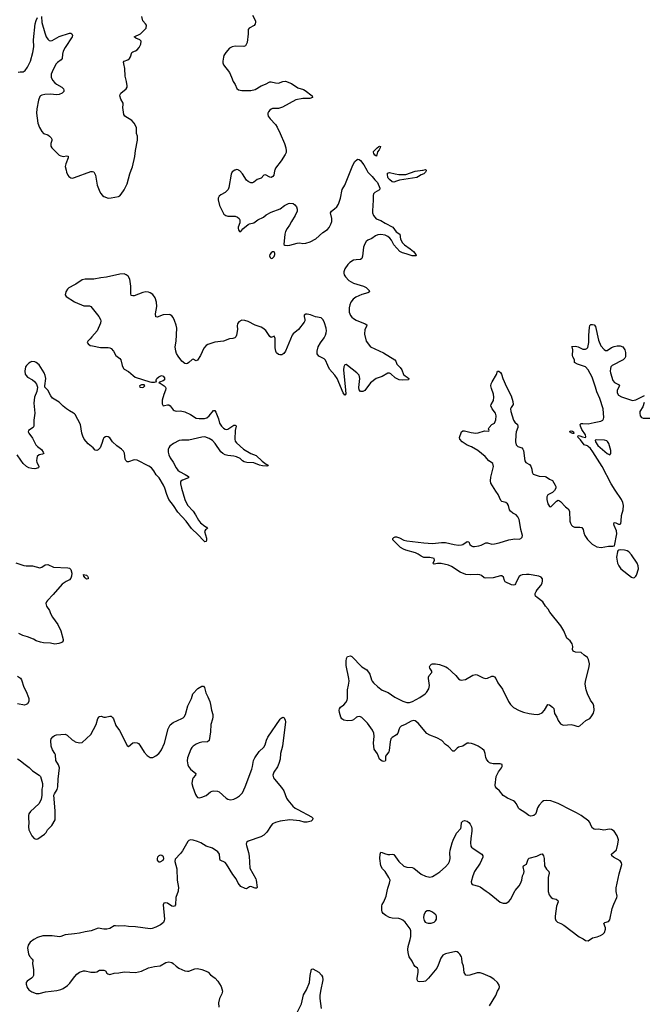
# Model space of a CAD drawing. Header units: inches. Extents: x 1552086 to 1694788, y 812325 to 917226.
# Tile 46 of 109: x 1609241 to 1617893, y 888429 to 902087. Entities that reach past the tile are written whole.
import ezdxf

# ---------------------------------------------------------------- set-up
doc = ezdxf.new("R2010")
doc.units = ezdxf.units.IN
doc.header["$MEASUREMENT"] = 0
for name, color, linetype in [('B6808', 7, 'Continuous'), ('B6809', 7, 'Continuous'), ('B6818', 7, 'Continuous'), ('B6819', 7, 'Continuous'), ('B6900', 7, 'Continuous'), ('B6910', 7, 'Continuous')]:
    doc.layers.add(name, color=color, linetype=linetype)

msp = doc.modelspace()

# ---------------------------------------------------------------- linework, layer by layer
at = {"layer": 'B6808', "color": 6, "elevation": 900}
msp.add_lwpolyline([(1610000, 889407), (1609870, 889395), (1609811, 889369), (1609794, 889366), (1609690, 889381), (1609563, 889377), (1609490, 889357), (1609436, 889330), (1609386, 889290), (1609357, 889250), (1609349, 889210), (1609363, 889130), (1609378, 889098), (1609416, 889056), (1609423, 889043), (1609421, 888990), (1609433, 888910), (1609432, 888830), (1609422, 888810), (1609406, 888794), (1609346, 888750), (1609329, 888730), (1609329, 888710), (1609344, 888664), (1609370, 888630), (1609410, 888604), (1609470, 888581), (1609510, 888579), (1609598, 888602), (1609757, 888623), (1609810, 888636), (1609844, 888650), (1609904, 888690), (1609938, 888722), (1610000, 888811)], dxfattribs=at)
at = {"layer": 'B6809', "color": 6, "elevation": 900}
for points in [[(1609884, 900000), (1609891, 899970), (1609910, 899930), (1609925, 899910), (1609952, 899892), (1609970, 899889), (1609990, 899892), (1610000, 899896)], [(1610000, 898409), (1609923, 898370), (1609904, 898350), (1609883, 898310), (1609870, 898270), (1609887, 898247), (1610000, 898173)], [(1610000, 896622), (1609990, 896631), (1609930, 896661), (1609889, 896689), (1609845, 896725), (1609790, 896780), (1609698, 896838), (1609672, 896870), (1609630, 896947), (1609599, 896979), (1609592, 896990), (1609590, 897010), (1609603, 897110), (1609597, 897150), (1609583, 897190), (1609510, 897298), (1609470, 897334), (1609450, 897343), (1609410, 897345), (1609390, 897338), (1609370, 897324), (1609337, 897290), (1609324, 897270), (1609311, 897210), (1609319, 897170), (1609331, 897150), (1609350, 897130), (1609421, 897090), (1609448, 897068), (1609476, 897030), (1609488, 896990), (1609479, 896930), (1609449, 896850), (1609440, 896810), (1609439, 896770), (1609451, 896630), (1609436, 896530), (1609437, 896450), (1609429, 896430), (1609363, 896390), (1609360, 896370), (1609369, 896350), (1609421, 896281), (1609464, 896190), (1609487, 896167), (1609546, 896126), (1609569, 896090), (1609575, 896070), (1609559, 896061), (1609510, 896052), (1609485, 896030), (1609477, 896003), (1609476, 895970), (1609479, 895950), (1609505, 895890), (1609500, 895870), (1609450, 895859), (1609410, 895860), (1609370, 895871), (1609335, 895890), (1609290, 895933), (1609255, 895975), (1609205, 896050)], [(1609190, 894554), (1609297, 894517), (1609330, 894512), (1609418, 894510), (1609523, 894483), (1609550, 894491), (1609596, 894524), (1609630, 894530), (1609710, 894491), (1609910, 894486), (1609930, 894481), (1609950, 894462), (1609963, 894410), (1609960, 894370), (1609950, 894341), (1609930, 894319), (1609884, 894296), (1609830, 894256), (1609708, 894112), (1609626, 894030), (1609612, 894010), (1609605, 893990), (1609614, 893950), (1609653, 893890), (1609669, 893849), (1609698, 893798), (1609770, 893697), (1609810, 893610), (1609845, 893490), (1609844, 893470), (1609830, 893453), (1609810, 893442), (1609786, 893434), (1609730, 893426), (1609670, 893437), (1609570, 893442), (1609531, 893451), (1609470, 893471), (1609433, 893493), (1609350, 893528), (1609283, 893543), (1609230, 893573)], [(1609210, 892982), (1609252, 892952), (1609265, 892930), (1609297, 892830), (1609332, 892770), (1609363, 892683), (1609367, 892670), (1609366, 892630), (1609350, 892599), (1609330, 892586), (1609310, 892581), (1609210, 892596)], [(1609210, 891836), (1609250, 891813), (1609297, 891770), (1609373, 891713), (1609421, 891670), (1609513, 891610), (1609530, 891590), (1609556, 891490), (1609556, 891450), (1609547, 891413), (1609550, 891330), (1609538, 891270), (1609508, 891210), (1609390, 891106), (1609370, 891072), (1609365, 891050), (1609364, 891010), (1609370, 890950), (1609365, 890890), (1609368, 890850), (1609410, 890765), (1609443, 890730), (1609470, 890722), (1609495, 890725), (1609587, 890790), (1609607, 890813), (1609628, 890850), (1609686, 890910), (1609734, 890990), (1609732, 891112), (1609715, 891330), (1609722, 891350), (1609761, 891410), (1609772, 891448), (1609776, 891550), (1609794, 891710), (1609779, 891750), (1609741, 891810), (1609738, 891890), (1609730, 891910), (1609698, 891958), (1609678, 892010), (1609672, 892090), (1609677, 892110), (1609699, 892141), (1609723, 892157), (1609750, 892166), (1609870, 892178), (1609902, 892162), (1609970, 892097), (1610000, 892078)]]:
    msp.add_lwpolyline(points, dxfattribs=at)
at = {"layer": 'B6818', "color": 6, "elevation": 900}
for points in [[(1611439, 890000), (1611409, 889910), (1611403, 889810), (1611391, 889789), (1611370, 889786), (1611350, 889790), (1611290, 889831), (1611263, 889837), (1611239, 889830), (1611233, 889807), (1611250, 889608), (1611247, 889590), (1611235, 889565), (1611194, 889530), (1611130, 889498), (1611079, 889481), (1611050, 889477), (1610850, 889503), (1610750, 889508), (1610690, 889520), (1610610, 889514), (1610570, 889519), (1610550, 889516), (1610490, 889482), (1610450, 889470), (1610410, 889470), (1610330, 889484), (1610233, 889447), (1610150, 889435), (1610070, 889414), (1610000, 889407)], [(1615759, 888410), (1615849, 888550), (1615871, 888610), (1615891, 888650), (1615896, 888670), (1615893, 888693), (1615870, 888730), (1615817, 888777), (1615767, 888810), (1615670, 888854), (1615630, 888864), (1615590, 888866), (1615488, 888832), (1615450, 888829), (1615430, 888834), (1615409, 888869), (1615397, 888957), (1615381, 889010), (1615376, 889070), (1615370, 889090), (1615347, 889127), (1615330, 889145), (1615310, 889156), (1615290, 889161), (1615148, 889130), (1615110, 889112), (1615084, 889070), (1615049, 888970), (1615030, 888930), (1614912, 888790), (1614870, 888752), (1614850, 888744), (1614790, 888743), (1614770, 888745), (1614764, 888750), (1614755, 888770), (1614755, 888790), (1614771, 888871), (1614771, 888911), (1614759, 888930), (1614730, 888952), (1614710, 888975), (1614686, 889026), (1614645, 889090), (1614630, 889150), (1614626, 889190), (1614631, 889230), (1614659, 889330), (1614666, 889370), (1614667, 889447), (1614658, 889478), (1614588, 889568), (1614555, 889595), (1614530, 889611), (1614500, 889620), (1614410, 889624), (1614370, 889635), (1614322, 889662), (1614286, 889690), (1614271, 889710), (1614264, 889730), (1614264, 889796), (1614270, 889814), (1614294, 889850), (1614324, 889930), (1614341, 890000)], [(1615711, 890000), (1615754, 889970), (1615907, 889847), (1615950, 889830), (1615990, 889833), (1616026, 889854), (1616050, 889884), (1616110, 890000)], [(1616575, 890000), (1616575, 889995), (1616585, 889950), (1616614, 889910), (1616638, 889898), (1616686, 889886), (1616709, 889869), (1616711, 889850), (1616690, 889790), (1616668, 889650), (1616670, 889618), (1616680, 889590), (1616701, 889570), (1616750, 889551), (1616790, 889529), (1617004, 889364), (1617058, 889338), (1617090, 889314), (1617130, 889311), (1617190, 889352), (1617254, 889366), (1617298, 889382), (1617330, 889400), (1617353, 889427), (1617367, 889470), (1617367, 889490), (1617344, 889550), (1617358, 889562), (1617410, 889576), (1617430, 889601), (1617462, 889758), (1617482, 889818), (1617527, 889910), (1617530, 889930), (1617515, 889995), (1617515, 890000)], [(1610000, 888811), (1610004, 888816), (1610033, 888847), (1610070, 888873), (1610126, 888894), (1610150, 888895), (1610230, 888876), (1610290, 888874), (1610310, 888880), (1610350, 888905), (1610410, 888904), (1610430, 888894), (1610450, 888861), (1610463, 888850), (1610490, 888843), (1610550, 888862), (1610616, 888864), (1610690, 888878), (1610850, 888871), (1610931, 888889), (1611030, 888933), (1611110, 888953), (1611190, 888961), (1611270, 889010), (1611310, 889019), (1611350, 889008), (1611370, 888996), (1611410, 888956), (1611450, 888929), (1611533, 888893), (1611568, 888888), (1611590, 888891), (1611670, 888920), (1611710, 888924), (1611770, 888910), (1611830, 888887), (1611854, 888874), (1611890, 888837), (1611953, 888790), (1611992, 888750), (1612037, 888677), (1612054, 888610), (1612045, 888575), (1612011, 888509), (1612001, 888450), (1612005, 888390)], [(1613097, 888323), (1613150, 888438), (1613178, 888562), (1613218, 888630), (1613263, 888730), (1613272, 888828), (1613290, 888916), (1613310, 888922), (1613390, 888874), (1613430, 888835), (1613441, 888810), (1613445, 888770), (1613413, 888610), (1613406, 888550), (1613406, 888510), (1613423, 888370)]]:
    msp.add_lwpolyline(points, dxfattribs=at)
msp.add_lwpolyline([(1614930, 889725), (1614896, 889724), (1614872, 889710), (1614849, 889671), (1614845, 889630), (1614852, 889590), (1614867, 889570), (1614890, 889558), (1614910, 889554), (1614950, 889557), (1614990, 889569), (1615012, 889588), (1615024, 889610), (1615024, 889650), (1615014, 889670), (1614970, 889707)], close=True, dxfattribs=at)
at = {"layer": 'B6819', "color": 6, "elevation": 900}
for points in [[(1614057, 900000), (1614073, 899973), (1614130, 899913), (1614167, 899867), (1614205, 899830), (1614238, 899750), (1614234, 899726), (1614169, 899690), (1614149, 899670), (1614143, 899650), (1614146, 899586), (1614136, 899436), (1614137, 899410), (1614149, 899370), (1614187, 899327), (1614250, 899301), (1614310, 899264), (1614419, 899210), (1614466, 899146), (1614513, 899113), (1614522, 899042), (1614550, 898990), (1614582, 898962), (1614660, 898910), (1614706, 898870), (1614736, 898830), (1614741, 898810), (1614687, 898813), (1614601, 898841), (1614550, 898853), (1614515, 898870), (1614430, 898963), (1614398, 899030), (1614377, 899057), (1614350, 899081), (1614310, 899098), (1614251, 899109), (1614210, 899105), (1614179, 899090), (1614128, 899052), (1614073, 899027), (1614050, 899011), (1614030, 898980), (1614013, 898930), (1613995, 898805), (1613986, 898774), (1613970, 898759), (1613910, 898758), (1613870, 898750), (1613820, 898720), (1613793, 898690), (1613754, 898630), (1613740, 898590), (1613740, 898570), (1613745, 898550), (1613761, 898521), (1613809, 898469), (1613874, 898434), (1614010, 898390), (1614050, 898372), (1614089, 898330), (1614092, 898310), (1614070, 898298), (1613990, 898276), (1613904, 898236), (1613868, 898210), (1613837, 898170), (1613821, 898130), (1613812, 898088), (1613813, 898030), (1613830, 897986), (1613850, 897959), (1613870, 897942), (1613910, 897920), (1614036, 897870), (1614055, 897855), (1614054, 897830), (1614030, 897790), (1614026, 897726), (1614050, 897630), (1614110, 897550), (1614288, 897468), (1614445, 897370), (1614461, 897350), (1614473, 897310), (1614521, 897261), (1614543, 897230), (1614567, 897167), (1614587, 897147), (1614616, 897130), (1614638, 897110), (1614634, 897090), (1614550, 897085), (1614507, 897090), (1614450, 897119), (1614390, 897177), (1614370, 897186), (1614350, 897183), (1614270, 897140), (1614188, 897110), (1614109, 897050), (1614030, 896944), (1614001, 896930), (1613971, 896931), (1613953, 896953), (1613946, 896986), (1613960, 897110), (1613950, 897154), (1613918, 897190), (1613790, 897292), (1613770, 897303), (1613750, 897301), (1613738, 897270), (1613734, 897230), (1613763, 896950), (1613764, 896896), (1613758, 896882), (1613750, 896877), (1613730, 896912), (1613644, 897110), (1613615, 897155), (1613540, 897240), (1613514, 897290), (1613486, 897366), (1613465, 897385), (1613390, 897422), (1613369, 897450), (1613366, 897490), (1613383, 897550), (1613415, 897605), (1613467, 897673), (1613485, 897710), (1613495, 897745), (1613498, 897770), (1613495, 897810), (1613470, 897884), (1613450, 897924), (1613425, 897950), (1613347, 897967), (1613274, 897994), (1613230, 898003), (1613210, 898001), (1613189, 897990), (1613186, 897970), (1613197, 897930), (1613197, 897910), (1613189, 897890), (1613107, 897790), (1613037, 897730), (1613020, 897710), (1612929, 897491), (1612904, 897456), (1612880, 897440), (1612850, 897437), (1612830, 897444), (1612806, 897466), (1612794, 897490), (1612785, 897535), (1612786, 897666), (1612770, 897696), (1612730, 897678), (1612710, 897692), (1612656, 897776), (1612614, 897810), (1612590, 897824), (1612510, 897849), (1612410, 897903), (1612365, 897915), (1612323, 897917), (1612282, 897898), (1612262, 897870), (1612258, 897842), (1612261, 897790), (1612248, 897710), (1612241, 897690), (1612226, 897674), (1612196, 897664), (1612150, 897659), (1612071, 897629), (1611950, 897612), (1611850, 897581), (1611830, 897567), (1611797, 897530), (1611750, 897429), (1611710, 897364), (1611690, 897355), (1611650, 897376), (1611632, 897372), (1611590, 897330), (1611570, 897318), (1611550, 897314), (1611530, 897320), (1611492, 897352), (1611440, 897420), (1611417, 897457), (1611407, 897487), (1611400, 897550), (1611411, 897630), (1611421, 897810), (1611414, 897850), (1611390, 897914), (1611370, 897954), (1611350, 897981), (1611330, 897994), (1611317, 897997), (1611230, 897991), (1611150, 897959), (1611130, 897967), (1611126, 898006), (1611143, 898110), (1611140, 898170), (1611123, 898230), (1611090, 898273), (1611050, 898299), (1611030, 898306), (1610990, 898311), (1610950, 898304), (1610830, 898257), (1610810, 898255), (1610790, 898263), (1610781, 898290), (1610781, 898390), (1610768, 898490), (1610746, 898530), (1610719, 898550), (1610690, 898560), (1610630, 898559), (1610446, 898514), (1610368, 898508), (1610271, 898489), (1610150, 898489), (1610110, 898478), (1610020, 898420), (1610000, 898409)], [(1610000, 899896), (1610230, 899980), (1610250, 899983), (1610270, 899975), (1610293, 899930), (1610318, 899790), (1610343, 899723), (1610363, 899683), (1610390, 899650), (1610410, 899635), (1610470, 899613), (1610510, 899614), (1610610, 899634), (1610630, 899646), (1610650, 899665), (1610692, 899728), (1610730, 899810), (1610771, 899950), (1610789, 900000)], [(1612227, 900000), (1612190, 899975), (1612174, 899946), (1612141, 899759), (1612132, 899730), (1612090, 899690), (1612030, 899656), (1612010, 899640), (1611993, 899610), (1611993, 899590), (1612014, 899510), (1612074, 899390), (1612103, 899370), (1612130, 899363), (1612230, 899363), (1612262, 899350), (1612284, 899330), (1612294, 899310), (1612295, 899270), (1612272, 899210), (1612273, 899193), (1612279, 899170), (1612291, 899151), (1612310, 899151), (1612336, 899184), (1612413, 899247), (1612430, 899255), (1612490, 899271), (1612510, 899282), (1612547, 899313), (1612622, 899350), (1612660, 899380), (1612730, 899418), (1612856, 899464), (1612915, 899510), (1612970, 899539), (1612990, 899544), (1613036, 899536), (1613059, 899519), (1613080, 899490), (1613090, 899458), (1613090, 899430), (1613064, 899370), (1613011, 899290), (1612983, 899237), (1612950, 899190), (1612929, 899150), (1612919, 899110), (1612908, 898968), (1612919, 898959), (1612950, 898956), (1612990, 898961), (1613090, 898989), (1613130, 898990), (1613170, 898982), (1613210, 898985), (1613270, 899005), (1613350, 899048), (1613446, 899134), (1613510, 899178), (1613534, 899206), (1613560, 899250), (1613571, 899290), (1613572, 899330), (1613551, 899410), (1613565, 899430), (1613610, 899462), (1613640, 899490), (1613664, 899530), (1613690, 899610), (1613715, 899730), (1613750, 899790), (1613833, 900000)], [(1612781, 900000), (1612777, 899990), (1612769, 899932), (1612755, 899910), (1612730, 899900), (1612710, 899903), (1612650, 899933), (1612630, 899932), (1612590, 899890), (1612537, 899870), (1612490, 899834), (1612470, 899826), (1612450, 899824), (1612410, 899841), (1612390, 899860), (1612330, 899950), (1612294, 899990), (1612277, 900000)], [(1614881, 900000), (1614882, 899990), (1614871, 899970), (1614850, 899948), (1614810, 899937), (1614774, 899910), (1614750, 899899), (1614510, 899861), (1614470, 899848), (1614430, 899832), (1614410, 899838), (1614370, 899872), (1614355, 899890), (1614350, 899905), (1614342, 899938), (1614343, 899957), (1614370, 899967), (1614450, 899947), (1614501, 899941), (1614600, 899940), (1614730, 899984), (1614830, 899998), (1614837, 900000)], [(1610000, 898173), (1610010, 898167), (1610130, 898119), (1610210, 898117), (1610230, 898108), (1610340, 897970), (1610362, 897930), (1610367, 897910), (1610363, 897877), (1610315, 897770), (1610243, 897690), (1610221, 897659), (1610187, 897630), (1610179, 897610), (1610189, 897590), (1610219, 897570), (1610250, 897561), (1610362, 897542), (1610470, 897540), (1610490, 897536), (1610510, 897525), (1610541, 897490), (1610576, 897430), (1610629, 897389), (1610645, 897370), (1610661, 897290), (1610681, 897250), (1610690, 897240), (1610750, 897207), (1610814, 897150), (1610843, 897130), (1611046, 897066), (1611070, 897061), (1611110, 897061), (1611146, 897070), (1611135, 897075), (1611133, 897090), (1611146, 897110), (1611170, 897133), (1611210, 897151), (1611230, 897143), (1611250, 897118), (1611251, 897090), (1611230, 897078), (1611181, 897059), (1611171, 897050), (1611190, 897044), (1611247, 897007), (1611262, 896990), (1611268, 896970), (1611266, 896950), (1611243, 896890), (1611219, 896810), (1611217, 896757), (1611230, 896733), (1611250, 896735), (1611290, 896747), (1611310, 896745), (1611331, 896731), (1611370, 896675), (1611384, 896664), (1611410, 896659), (1611470, 896660), (1611530, 896647), (1611610, 896610), (1611690, 896562), (1611730, 896554), (1611803, 896557), (1611836, 896564), (1611869, 896590), (1611930, 896666), (1611950, 896665), (1611963, 896643), (1611999, 896550), (1612014, 896490), (1612041, 896450), (1612070, 896419), (1612090, 896405), (1612110, 896402), (1612130, 896409), (1612210, 896461), (1612230, 896464), (1612238, 896458), (1612243, 896450), (1612230, 896390), (1612224, 896270), (1612230, 896243), (1612250, 896218), (1612348, 896130), (1612449, 896069), (1612522, 896042), (1612604, 895964), (1612661, 895921), (1612690, 895910), (1612683, 895897), (1612670, 895894), (1612610, 895900), (1612570, 895910), (1612490, 895942), (1612393, 895947), (1612354, 895954), (1612330, 895968), (1612300, 896000), (1612250, 896025), (1612210, 896035), (1612130, 896041), (1612090, 896053), (1612060, 896070), (1612033, 896093), (1611954, 896210), (1611916, 896250), (1611870, 896280), (1611810, 896300), (1611770, 896298), (1611590, 896255), (1611490, 896255), (1611453, 896250), (1611374, 896210), (1611325, 896170), (1611310, 896150), (1611303, 896130), (1611302, 896090), (1611310, 896050), (1611328, 896010), (1611371, 895951), (1611410, 895872), (1611437, 895837), (1611458, 895818), (1611538, 895778), (1611584, 895750), (1611582, 895730), (1611500, 895700), (1611476, 895684), (1611470, 895670), (1611470, 895650), (1611484, 895590), (1611533, 895433), (1611570, 895352), (1611649, 895269), (1611681, 895221), (1611724, 895144), (1611749, 895110), (1611810, 895063), (1611835, 895050), (1611846, 895030), (1611819, 895010), (1611805, 894990), (1611833, 894893), (1611835, 894870), (1611830, 894847), (1611810, 894844), (1611699, 894959), (1611642, 895010), (1611624, 895030), (1611553, 895130), (1611436, 895256), (1611373, 895350), (1611310, 895430), (1611282, 895502), (1611256, 895590), (1611237, 895630), (1611174, 895734), (1611135, 895775), (1611103, 895830), (1611070, 895870), (1611035, 895895), (1610870, 895979), (1610830, 895980), (1610750, 895953), (1610730, 895954), (1610713, 895973), (1610704, 895990), (1610694, 896074), (1610682, 896102), (1610655, 896130), (1610590, 896178), (1610531, 896230), (1610490, 896287), (1610470, 896301), (1610450, 896305), (1610430, 896302), (1610410, 896288), (1610399, 896270), (1610381, 896210), (1610356, 896150), (1610330, 896119), (1610310, 896110), (1610290, 896118), (1610260, 896150), (1610190, 896204), (1610137, 896270), (1610115, 896310), (1610104, 896350), (1610083, 896470), (1610013, 896610), (1610000, 896622)], [(1617515, 890000), (1617517, 890043), (1617559, 890241), (1617594, 890370), (1617590, 890390), (1617570, 890418), (1617480, 890470), (1617456, 890490), (1617450, 890510), (1617521, 890570), (1617541, 890650), (1617548, 890710), (1617530, 890767), (1617490, 890830), (1617450, 890855), (1617422, 890858), (1617345, 890845), (1617270, 890860), (1617230, 890856), (1617210, 890860), (1617190, 890874), (1617170, 890905), (1617151, 890951), (1617136, 890970), (1617030, 891046), (1616966, 891086), (1616890, 891121), (1616710, 891216), (1616610, 891251), (1616545, 891255), (1616510, 891250), (1616490, 891240), (1616450, 891192), (1616426, 891154), (1616408, 891090), (1616395, 891065), (1616373, 891050), (1616355, 891045), (1616330, 891041), (1616306, 891046), (1616250, 891092), (1616175, 891135), (1616163, 891150), (1616132, 891212), (1616110, 891238), (1616090, 891252), (1616009, 891289), (1615950, 891325), (1615896, 891390), (1615861, 891421), (1615844, 891444), (1615837, 891470), (1615850, 891590), (1615886, 891654), (1615926, 891710), (1615936, 891730), (1615934, 891754), (1615905, 891765), (1615810, 891767), (1615774, 891774), (1615761, 891781), (1615739, 891799), (1615716, 891830), (1615709, 891851), (1615701, 891910), (1615683, 891950), (1615655, 891975), (1615600, 892010), (1615550, 892035), (1615510, 892049), (1615470, 892053), (1615447, 892050), (1615390, 892011), (1615330, 891996), (1615310, 891982), (1615270, 891939), (1615250, 891939), (1615190, 892004), (1615150, 892034), (1615096, 892090), (1615026, 892126), (1614930, 892161), (1614890, 892186), (1614770, 892329), (1614730, 892361), (1614710, 892367), (1614670, 892355), (1614591, 892309), (1614534, 892286), (1614515, 892270), (1614504, 892250), (1614489, 892190), (1614471, 892169), (1614409, 892131), (1614391, 892110), (1614380, 892070), (1614369, 891950), (1614362, 891930), (1614328, 891892), (1614316, 891870), (1614315, 891810), (1614310, 891804), (1614290, 891799), (1614270, 891804), (1614250, 891815), (1614235, 891830), (1614204, 891904), (1614161, 891970), (1614151, 892050), (1614160, 892150), (1614155, 892190), (1614136, 892230), (1614066, 892330), (1613990, 892408), (1613970, 892418), (1613950, 892421), (1613930, 892419), (1613912, 892410), (1613870, 892373), (1613850, 892365), (1613790, 892361), (1613737, 892370), (1613710, 892390), (1613698, 892410), (1613677, 892477), (1613672, 892510), (1613677, 892530), (1613694, 892550), (1613736, 892584), (1613764, 892616), (1613783, 892650), (1613788, 892670), (1613788, 892790), (1613805, 892855), (1613812, 892910), (1613807, 892950), (1613769, 893131), (1613769, 893191), (1613773, 893227), (1613787, 893253), (1613830, 893262), (1613850, 893255), (1613990, 893110), (1614056, 893070), (1614098, 893010), (1614121, 892930), (1614131, 892910), (1614150, 892887), (1614210, 892834), (1614270, 892787), (1614355, 892755), (1614447, 892690), (1614556, 892636), (1614610, 892616), (1614650, 892615), (1614691, 892630), (1614794, 892686), (1614866, 892734), (1614887, 892753), (1614915, 892805), (1614928, 892850), (1614911, 892949), (1614912, 892968), (1614922, 892990), (1614961, 893030), (1614958, 893050), (1614931, 893090), (1614928, 893112), (1614936, 893130), (1614954, 893146), (1614970, 893151), (1615010, 893153), (1615063, 893143), (1615152, 893112), (1615176, 893096), (1615292, 892992), (1615330, 892943), (1615350, 892930), (1615366, 892926), (1615426, 892934), (1615530, 892994), (1615570, 893004), (1615590, 893000), (1615670, 892958), (1615710, 892950), (1615730, 892954), (1615790, 892980), (1615810, 892980), (1615830, 892972), (1615849, 892949), (1615873, 892890), (1615939, 892799), (1616022, 892630), (1616050, 892587), (1616090, 892548), (1616170, 892505), (1616230, 892481), (1616310, 892462), (1616373, 892453), (1616430, 892450), (1616450, 892452), (1616490, 892474), (1616522, 892510), (1616570, 892587), (1616590, 892583), (1616635, 892550), (1616652, 892532), (1616661, 892461), (1616694, 892414), (1616710, 892365), (1616742, 892322), (1616770, 892304), (1616790, 892300), (1616890, 892309), (1616930, 892301), (1616970, 892286), (1616990, 892284), (1617010, 892294), (1617096, 892364), (1617150, 892395), (1617170, 892415), (1617203, 892470), (1617210, 892510), (1617205, 892570), (1617195, 892595), (1617161, 892650), (1617118, 892738), (1617102, 892790), (1617088, 892870), (1617091, 892910), (1617142, 893110), (1617144, 893150), (1617134, 893214), (1617119, 893239), (1617070, 893270), (1617032, 893310), (1616950, 893316), (1616920, 893330), (1616911, 893350), (1616913, 893393), (1616906, 893430), (1616878, 893470), (1616830, 893510), (1616792, 893612), (1616750, 893680), (1616598, 893870), (1616575, 893910), (1616534, 893954), (1616499, 894010), (1616419, 894070), (1616399, 894090), (1616393, 894113), (1616394, 894130), (1616404, 894156), (1616420, 894180), (1616470, 894239), (1616490, 894273), (1616495, 894305), (1616493, 894330), (1616475, 894355), (1616445, 894370), (1616310, 894393), (1616270, 894393), (1616210, 894385), (1616190, 894378), (1616170, 894362), (1616150, 894333), (1616118, 894262), (1616110, 894250), (1616090, 894241), (1616066, 894246), (1615975, 894290), (1615966, 894306), (1615953, 894353), (1615930, 894374), (1615910, 894375), (1615810, 894344), (1615710, 894340), (1615686, 894346), (1615650, 894376), (1615627, 894387), (1615590, 894390), (1615490, 894385), (1615430, 894393), (1615350, 894425), (1615230, 894500), (1615190, 894519), (1615090, 894546), (1615037, 894543), (1614990, 894533), (1614980, 894540), (1614977, 894550), (1614996, 894590), (1614992, 894612), (1614930, 894627), (1614850, 894625), (1614810, 894644), (1614770, 894675), (1614733, 894693), (1614600, 894730), (1614564, 894744), (1614526, 894766), (1614419, 894870), (1614420, 894890), (1614430, 894903), (1614450, 894913), (1614470, 894912), (1614510, 894901), (1614570, 894867), (1614610, 894858), (1614690, 894851), (1614850, 894829), (1614970, 894819), (1615094, 894834), (1615150, 894835), (1615270, 894806), (1615330, 894798), (1615370, 894801), (1615390, 894807), (1615450, 894851), (1615470, 894844), (1615488, 894808), (1615507, 894787), (1615530, 894779), (1615550, 894778), (1615610, 894787), (1615643, 894797), (1615710, 894832), (1615730, 894832), (1615790, 894814), (1615830, 894815), (1615891, 894829), (1616028, 894872), (1616110, 894884), (1616170, 894881), (1616193, 894890), (1616214, 894910), (1616217, 894930), (1616194, 895014), (1616177, 895130), (1616170, 895156), (1616153, 895190), (1616130, 895217), (1616083, 895243), (1616049, 895270), (1616036, 895290), (1616021, 895350), (1616010, 895371), (1615984, 895390), (1615930, 895403), (1615917, 895417), (1615879, 895499), (1615846, 895546), (1615779, 895659), (1615772, 895690), (1615777, 895743), (1615815, 895890), (1615804, 895930), (1615787, 895947), (1615750, 895970), (1615699, 896030), (1615595, 896110), (1615510, 896162), (1615450, 896187), (1615378, 896230), (1615348, 896270), (1615343, 896290), (1615369, 896370), (1615390, 896383), (1615410, 896385), (1615503, 896363), (1615570, 896354), (1615603, 896357), (1615690, 896383), (1615750, 896378), (1615753, 896390), (1615747, 896410), (1615752, 896430), (1615790, 896470), (1615830, 896491), (1615845, 896535), (1615853, 896590), (1615841, 896630), (1615795, 896690), (1615778, 896730), (1615781, 896750), (1615813, 896807), (1615819, 896850), (1615815, 896895), (1615786, 896970), (1615779, 897010), (1615784, 897036), (1615795, 897065), (1615854, 897166), (1615870, 897210), (1615890, 897213), (1615910, 897194), (1615925, 897170), (1615945, 897110), (1615996, 896996), (1616060, 896870), (1616084, 896790), (1616085, 896750), (1616059, 896710), (1616052, 896690), (1616055, 896650), (1616092, 896532), (1616110, 896505), (1616146, 896470), (1616154, 896450), (1616153, 896430), (1616130, 896370), (1616123, 896330), (1616121, 896230), (1616130, 896190), (1616150, 896167), (1616206, 896146), (1616221, 896130), (1616230, 896110), (1616247, 895970), (1616265, 895945), (1616315, 895915), (1616334, 895894), (1616347, 895853), (1616350, 895810), (1616365, 895785), (1616450, 895754), (1616530, 895750), (1616544, 895744), (1616590, 895713), (1616635, 895695), (1616672, 895632), (1616678, 895610), (1616678, 895590), (1616662, 895558), (1616632, 895528), (1616570, 895496), (1616556, 895470), (1616556, 895430), (1616570, 895370), (1616577, 895357), (1616590, 895335), (1616610, 895331), (1616690, 895410), (1616710, 895421), (1616730, 895414), (1616743, 895403), (1616812, 895332), (1616850, 895302), (1616870, 895271), (1616873, 895130), (1616882, 895102), (1616897, 895077), (1616910, 895064), (1616936, 895050), (1616970, 895047), (1617010, 895050), (1617041, 895041), (1617051, 895031), (1617057, 895017), (1617068, 894970), (1617083, 894930), (1617118, 894878), (1617184, 894810), (1617250, 894776), (1617310, 894768), (1617410, 894784), (1617470, 894782), (1617492, 894788), (1617525, 894955), (1617519, 894999), (1617489, 895070), (1617485, 895095), (1617490, 895111), (1617510, 895110), (1617550, 895089), (1617570, 895089), (1617579, 895101), (1617585, 895130), (1617592, 895210), (1617613, 895287), (1617619, 895350), (1617610, 895390), (1617590, 895432), (1617500, 895560), (1617447, 895647), (1617323, 895890), (1617194, 896094), (1617159, 896139), (1617130, 896169), (1617117, 896177), (1617070, 896191), (1617020, 896260), (1616990, 896290), (1616984, 896310), (1616990, 896318), (1617010, 896316), (1617050, 896299), (1617089, 896291), (1617097, 896303), (1617091, 896330), (1617042, 896402), (1617020, 896450), (1617018, 896470), (1617030, 896484), (1617053, 896487), (1617130, 896480), (1617210, 896501), (1617302, 896518), (1617330, 896530), (1617342, 896550), (1617345, 896570), (1617334, 896690), (1617290, 896831), (1617246, 896926), (1617231, 896990), (1617185, 897130), (1617130, 897228), (1617093, 897270), (1616979, 897310), (1616940, 897330), (1616937, 897370), (1616915, 897410), (1616909, 897430), (1616916, 897510), (1616912, 897532), (1616899, 897550), (1616905, 897555), (1616950, 897557), (1616990, 897549), (1617055, 897515), (1617090, 897517), (1617110, 897524), (1617121, 897539), (1617130, 897565), (1617136, 897610), (1617136, 897710), (1617144, 897816), (1617150, 897845), (1617163, 897857), (1617190, 897861), (1617210, 897853), (1617230, 897830), (1617270, 897644), (1617305, 897565), (1617350, 897514), (1617370, 897500), (1617390, 897499), (1617450, 897538), (1617490, 897555), (1617530, 897563), (1617570, 897564), (1617607, 897547), (1617635, 897510), (1617646, 897470), (1617644, 897410), (1617638, 897390), (1617612, 897370), (1617462, 897290), (1617444, 897270), (1617437, 897250), (1617433, 897210), (1617436, 897190), (1617470, 897082), (1617493, 897053), (1617548, 897028), (1617564, 897010), (1617528, 896950), (1617531, 896910), (1617550, 896880), (1617590, 896854), (1617745, 896805), (1617790, 896814), (1617910, 896872)], [(1617905, 896775), (1617884, 896716), (1617846, 896650), (1617844, 896630), (1617851, 896591), (1617868, 896568), (1617890, 896558), (1617981, 896561)], [(1610000, 892078), (1610010, 892071), (1610070, 892058), (1610110, 892060), (1610230, 892174), (1610302, 892310), (1610327, 892393), (1610344, 892416), (1610350, 892422), (1610370, 892426), (1610410, 892413), (1610430, 892412), (1610490, 892428), (1610510, 892424), (1610530, 892408), (1610541, 892390), (1610577, 892297), (1610628, 892228), (1610669, 892150), (1610730, 892015), (1610750, 892004), (1610810, 892054), (1610830, 892061), (1610870, 892057), (1610890, 892047), (1610910, 892023), (1610970, 891927), (1611010, 891881), (1611050, 891852), (1611090, 891853), (1611130, 891875), (1611170, 891908), (1611190, 891930), (1611210, 891960), (1611248, 892050), (1611303, 892250), (1611330, 892305), (1611370, 892339), (1611490, 892392), (1611510, 892403), (1611523, 892417), (1611541, 892450), (1611576, 892570), (1611624, 892670), (1611643, 892737), (1611712, 892810), (1611770, 892842), (1611790, 892842), (1611806, 892826), (1611825, 892750), (1611853, 892693), (1611878, 892630), (1611889, 892590), (1611900, 892510), (1611921, 892450), (1611923, 892417), (1611917, 892383), (1611892, 892310), (1611890, 892210), (1611870, 892090), (1611848, 892072), (1611770, 892066), (1611730, 892057), (1611690, 892038), (1611650, 892012), (1611628, 891992), (1611614, 891970), (1611568, 891850), (1611566, 891806), (1611574, 891750), (1611582, 891730), (1611612, 891690), (1611685, 891630), (1611682, 891610), (1611650, 891573), (1611639, 891550), (1611630, 891490), (1611641, 891441), (1611681, 891341), (1611695, 891315), (1611710, 891300), (1611730, 891295), (1611770, 891302), (1611830, 891325), (1611890, 891376), (1611910, 891386), (1611930, 891389), (1611986, 891386), (1612010, 891378), (1612107, 891287), (1612130, 891273), (1612148, 891268), (1612170, 891267), (1612210, 891273), (1612250, 891292), (1612290, 891320), (1612330, 891364), (1612370, 891444), (1612461, 891690), (1612473, 891730), (1612487, 891810), (1612503, 891850), (1612564, 891936), (1612630, 891996), (1612648, 892030), (1612666, 892094), (1612685, 892135), (1612855, 892385), (1612870, 892400), (1612890, 892411), (1612910, 892403), (1612916, 892396), (1612926, 892370), (1612927, 892347), (1612887, 892010), (1612860, 891910), (1612853, 891830), (1612838, 891770), (1612816, 891724), (1612768, 891650), (1612754, 891610), (1612757, 891590), (1612764, 891570), (1612778, 891550), (1612875, 891435), (1612906, 891390), (1612942, 891290), (1612959, 891259), (1613030, 891179), (1613065, 891150), (1613098, 891130), (1613290, 891030), (1613307, 891010), (1613305, 890990), (1613284, 890970), (1613230, 890955), (1613190, 890955), (1613130, 890973), (1612990, 890987), (1612853, 890970), (1612790, 890953), (1612750, 890931), (1612729, 890911), (1612670, 890818), (1612630, 890777), (1612586, 890754), (1612411, 890690), (1612390, 890673), (1612384, 890650), (1612387, 890630), (1612415, 890535), (1612425, 890484), (1612436, 890316), (1612516, 890170), (1612522, 890150), (1612534, 890050), (1612530, 890042), (1612510, 890042), (1612450, 890063), (1612430, 890057), (1612390, 890033), (1612370, 890036), (1612310, 890063), (1612271, 890110), (1612246, 890170), (1612196, 890230), (1612110, 890375), (1612090, 890396), (1612024, 890430), (1612016, 890450), (1612013, 890510), (1611990, 890545), (1611915, 890595), (1611830, 890624), (1611753, 890670), (1611710, 890689), (1611650, 890708), (1611609, 890711), (1611590, 890703), (1611572, 890688), (1611500, 890560), (1611470, 890520), (1611397, 890443), (1611393, 890410), (1611422, 890310), (1611427, 890150), (1611444, 890050), (1611442, 890010), (1611439, 890000)], [(1614341, 890000), (1614350, 890038), (1614373, 890110), (1614380, 890150), (1614364, 890190), (1614310, 890270), (1614273, 890310), (1614252, 890350), (1614238, 890450), (1614242, 890510), (1614250, 890539), (1614270, 890536), (1614300, 890520), (1614347, 890507), (1614375, 890505), (1614411, 890511), (1614430, 890509), (1614501, 890410), (1614570, 890346), (1614610, 890331), (1614687, 890327), (1614710, 890319), (1614810, 890236), (1614870, 890207), (1614930, 890194), (1614970, 890203), (1615030, 890237), (1615070, 890267), (1615150, 890338), (1615190, 890382), (1615203, 890410), (1615211, 890450), (1615209, 890530), (1615214, 890566), (1615241, 890670), (1615255, 890705), (1615299, 890801), (1615359, 890870), (1615366, 890890), (1615370, 890950), (1615378, 890962), (1615389, 890971), (1615410, 890979), (1615447, 890970), (1615470, 890953), (1615489, 890929), (1615509, 890890), (1615514, 890870), (1615515, 890830), (1615499, 890730), (1615496, 890670), (1615502, 890622), (1615510, 890610), (1615532, 890590), (1615651, 890511), (1615665, 890490), (1615665, 890470), (1615631, 890389), (1615553, 890270), (1615526, 890210), (1615505, 890130), (1615507, 890107), (1615519, 890090), (1615607, 890067), (1615630, 890057), (1615711, 890000)], [(1616110, 890000), (1616115, 890010), (1616170, 890073), (1616190, 890107), (1616206, 890150), (1616218, 890210), (1616236, 890250), (1616240, 890270), (1616224, 890336), (1616231, 890350), (1616270, 890373), (1616295, 890444), (1616310, 890456), (1616417, 890483), (1616470, 890511), (1616490, 890516), (1616508, 890488), (1616518, 890450), (1616523, 890350), (1616550, 890303), (1616580, 890270), (1616586, 890250), (1616573, 890190), (1616571, 890151), (1616575, 890000)]]:
    msp.add_lwpolyline(points, dxfattribs=at)
for points in [[(1612770, 898869), (1612750, 898866), (1612730, 898854), (1612711, 898830), (1612709, 898810), (1612716, 898790), (1612730, 898776), (1612750, 898779), (1612770, 898803), (1612780, 898830), (1612781, 898850)], [(1610970, 897021), (1610930, 897020), (1610905, 897010), (1610910, 896988), (1610950, 896985), (1610961, 896990), (1610979, 897010)], [(1616914, 896346), (1616899, 896350), (1616870, 896372), (1616879, 896381), (1616890, 896384), (1616910, 896378), (1616923, 896370), (1616930, 896349)], [(1617250, 896260), (1617227, 896253), (1617229, 896230), (1617262, 896182), (1617390, 896070), (1617430, 896049), (1617443, 896070), (1617440, 896110), (1617414, 896210), (1617397, 896237), (1617385, 896245), (1617353, 896253)], [(1617570, 894732), (1617553, 894727), (1617541, 894719), (1617533, 894707), (1617522, 894630), (1617536, 894550), (1617552, 894510), (1617582, 894470), (1617730, 894354), (1617750, 894345), (1617770, 894348), (1617790, 894370), (1617796, 894384), (1617824, 894470), (1617823, 894510), (1617806, 894550), (1617730, 894662), (1617690, 894707), (1617670, 894721), (1617630, 894730)], [(1610170, 894327), (1610150, 894343), (1610133, 894370), (1610127, 894393), (1610170, 894380), (1610182, 894370), (1610192, 894350), (1610190, 894330)], [(1611190, 890498), (1611170, 890490), (1611155, 890470), (1611149, 890450), (1611150, 890430), (1611164, 890410), (1611170, 890406), (1611190, 890406), (1611230, 890430), (1611243, 890450), (1611235, 890474), (1611212, 890492)]]:
    msp.add_lwpolyline(points, close=True, dxfattribs=at)
at = {"layer": 'B6900', "color": 6, "elevation": 900}
for points in [[(1609222, 901358), (1609250, 901366), (1609290, 901365), (1609317, 901383), (1609350, 901430), (1609390, 901514), (1609423, 901630), (1609438, 901710), (1609434, 901810), (1609457, 902030), (1609470, 902075), (1609490, 902116)], [(1609543, 902130), (1609550, 902050), (1609590, 901904), (1609610, 901849), (1609630, 901817), (1609650, 901799), (1609670, 901793), (1609690, 901797), (1609790, 901852), (1609930, 901898), (1609950, 901899), (1609964, 901890), (1609974, 901870), (1609967, 901850), (1609870, 901702), (1609844, 901650), (1609833, 901610), (1609831, 901549), (1609818, 901530), (1609765, 901495), (1609741, 901470), (1609690, 901366), (1609678, 901330), (1609678, 901290), (1609697, 901250), (1609729, 901210), (1609750, 901191), (1609826, 901150), (1609847, 901130), (1609855, 901110), (1609852, 901090), (1609832, 901068), (1609790, 901048), (1609750, 901044), (1609670, 901052), (1609590, 901049), (1609550, 901041), (1609529, 901031), (1609520, 901020), (1609500, 900970), (1609477, 900850), (1609476, 900790), (1609495, 900650), (1609514, 900594), (1609550, 900534), (1609570, 900510), (1609630, 900488), (1609653, 900473), (1609676, 900450), (1609687, 900430), (1609689, 900410), (1609675, 900370), (1609675, 900335), (1609687, 900310), (1609704, 900290), (1609740, 900260), (1609790, 900210), (1609810, 900198), (1609850, 900191), (1609890, 900199), (1609916, 900196), (1609914, 900170), (1609881, 900090), (1609873, 900050), (1609884, 900000)]]:
    msp.add_lwpolyline(points, dxfattribs=at)
at = {"layer": 'B6910', "color": 6, "elevation": 900}
for points in [[(1610789, 900000), (1610804, 900044), (1610840, 900190), (1610848, 900272), (1610876, 900416), (1610876, 900470), (1610862, 900510), (1610860, 900530), (1610864, 900570), (1610860, 900590), (1610830, 900650), (1610798, 900690), (1610702, 900750), (1610686, 900770), (1610672, 900870), (1610679, 900910), (1610676, 900930), (1610645, 900985), (1610631, 901030), (1610633, 901050), (1610643, 901070), (1610717, 901130), (1610730, 901150), (1610734, 901170), (1610724, 901230), (1610704, 901304), (1610702, 901410), (1610685, 901475), (1610683, 901497), (1610690, 901510), (1610743, 901530), (1610766, 901550), (1610779, 901570), (1610799, 901630), (1610810, 901640), (1610846, 901654), (1610870, 901670), (1610898, 901702), (1610912, 901730), (1610920, 901750), (1610925, 901790), (1610907, 901810), (1610852, 901830), (1610831, 901850), (1610918, 901890), (1610994, 901970), (1610999, 902010), (1610987, 902030), (1610951, 902070), (1610934, 902130)], [(1612472, 902150), (1612512, 902070), (1612513, 902047), (1612507, 902030), (1612492, 902008), (1612424, 901970), (1612409, 901950), (1612412, 901890), (1612396, 901770), (1612374, 901726), (1612350, 901714), (1612230, 901719), (1612190, 901710), (1612154, 901690), (1612101, 901630), (1612075, 901590), (1612067, 901567), (1612060, 901510), (1612061, 901490), (1612070, 901459), (1612150, 901353), (1612181, 901290), (1612203, 901230), (1612230, 901190), (1612253, 901133), (1612275, 901115), (1612324, 901104), (1612450, 901104), (1612510, 901121), (1612591, 901169), (1612650, 901193), (1612710, 901224), (1612730, 901227), (1612790, 901211), (1612830, 901208), (1612890, 901231), (1612930, 901234), (1613010, 901203), (1613100, 901140), (1613177, 901117), (1613203, 901103), (1613298, 901030), (1613303, 901010), (1613266, 900994), (1613170, 900995), (1613070, 900977), (1612886, 900874), (1612830, 900854), (1612750, 900853), (1612732, 900848), (1612710, 900833), (1612692, 900810), (1612684, 900790), (1612682, 900770), (1612688, 900750), (1612715, 900710), (1612790, 900633), (1612815, 900595), (1612856, 900510), (1612914, 900370), (1612933, 900310), (1612940, 900270), (1612937, 900243), (1612925, 900215), (1612869, 900131), (1612791, 900029), (1612781, 900000)], [(1613833, 900000), (1613861, 900070), (1613890, 900121), (1613923, 900150), (1613930, 900154), (1613950, 900150), (1613970, 900135), (1614015, 900075), (1614057, 900000)], [(1612277, 900000), (1612270, 900004), (1612250, 900007), (1612230, 900002), (1612227, 900000)], [(1614837, 900000), (1614870, 900010), (1614881, 900001), (1614881, 900000)]]:
    msp.add_lwpolyline(points, dxfattribs=at)
msp.add_lwpolyline([(1614190, 900196), (1614166, 900210), (1614154, 900230), (1614148, 900250), (1614150, 900258), (1614157, 900270), (1614199, 900310), (1614222, 900330), (1614235, 900335), (1614245, 900330), (1614244, 900310), (1614230, 900281), (1614204, 900256)], close=True, dxfattribs=at)

doc.saveas('drawing.dxf')
